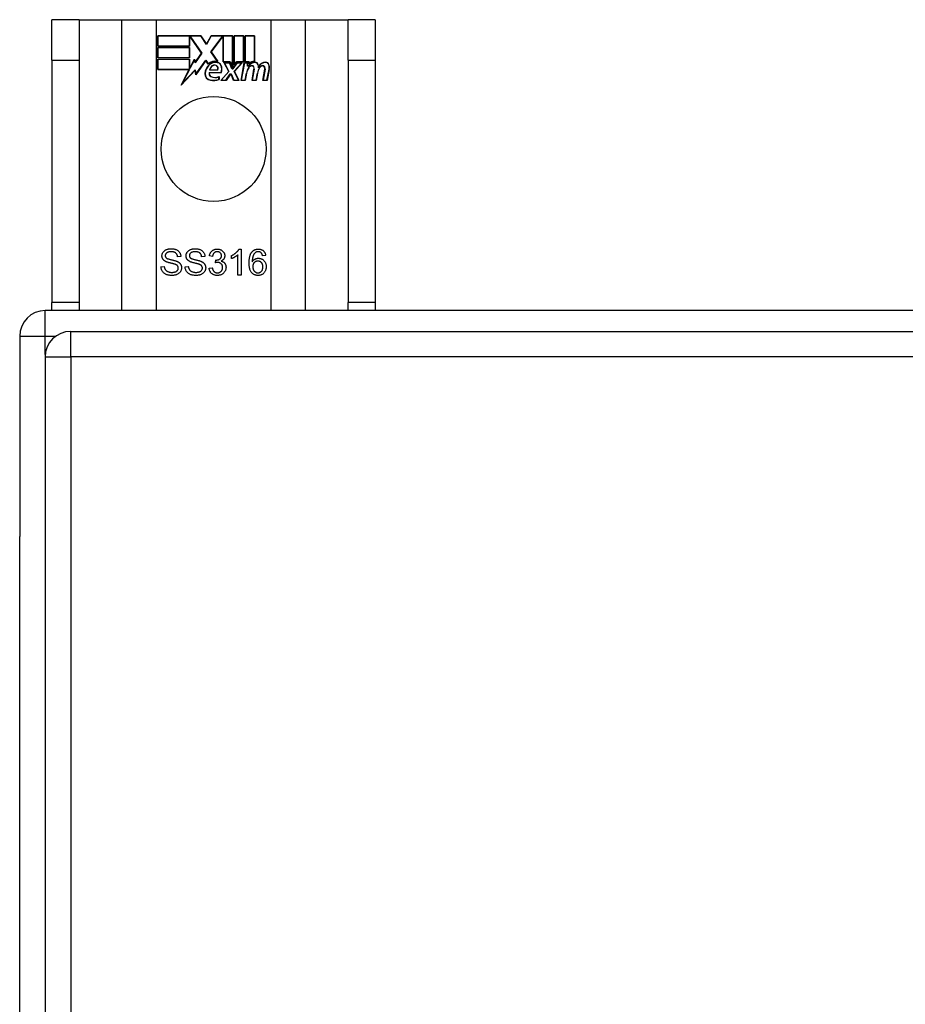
# Model space of a CAD drawing. Header units: inches. Extents: x 20 to 506, y 54 to 236.
# Tile 97 of 245: x 165.65 to 169.08, y 154.19 to 158. Entities that reach past the tile are written whole.
import ezdxf

# ---------------------------------------------------------------- set-up
doc = ezdxf.new("R2010")
doc.units = ezdxf.units.IN
doc.header["$MEASUREMENT"] = 0
doc.layers.add('Visible Edges(ANSI)', color=7, linetype='Continuous', lineweight=25)
doc.layers.add('Visible Tangent Edges(ANSI)', color=7, linetype='Continuous', lineweight=25)

msp = doc.modelspace()

# ---------------------------------------------------------------- linework, layer by layer
at = {"layer": 'Visible Edges(ANSI)'}
for p, q in [((165.8819, 157.9966), (165.7769, 157.9966)), ((165.7769, 157.8406), (165.7769, 157.9966)), ((165.8819, 157.9966), (165.8819, 157.8406)), ((165.8819, 157.9966), (166.0461, 157.9966)), ((166.0461, 157.9966), (166.1807, 157.9966)), ((166.1807, 157.9966), (166.6232, 157.9966)), ((166.6232, 157.9966), (166.7578, 157.9966)), ((166.7578, 157.9966), (166.9219, 157.9966)), ((166.9219, 157.8406), (166.9219, 157.9966)), ((167.0269, 157.9966), (166.9219, 157.9966)), ((167.0269, 157.9966), (167.0269, 157.8406)), ((166.1857, 157.8944), (166.1857, 157.9346)), ((166.1857, 157.9346), (166.353, 157.9346)), ((166.1865, 157.9338), (166.1865, 157.8952)), ((166.3526, 157.9338), (166.1865, 157.9338)), ((166.3084, 157.8952), (166.3084, 157.9297)), ((166.3084, 157.9297), (166.3128, 157.9297)), ((166.3124, 157.9289), (166.3091, 157.9289)), ((166.3091, 157.9289), (166.3091, 157.8944)), ((166.3552, 157.8667), (166.3124, 157.9289)), ((166.3128, 157.9297), (166.3561, 157.8667)), ((166.3751, 157.9005), (166.3526, 157.9338)), ((166.353, 157.9346), (166.375, 157.9019)), ((166.375, 157.9019), (166.3924, 157.9346)), ((166.3928, 157.9338), (166.3751, 157.9005)), ((166.3918, 157.8718), (166.4351, 157.9297)), ((166.3924, 157.9346), (166.476, 157.9346)), ((166.4355, 157.9289), (166.3927, 157.8717)), ((166.4752, 157.9338), (166.3928, 157.9338)), ((166.4351, 157.9297), (166.4392, 157.9297)), ((166.4385, 157.9289), (166.4355, 157.9289)), ((166.4385, 157.8335), (166.4385, 157.9289)), ((166.4392, 157.9297), (166.4392, 157.8342)), ((166.4752, 157.8151), (166.4752, 157.9338)), ((166.476, 157.9346), (166.476, 157.8114)), ((166.4812, 157.8206), (166.4812, 157.9346)), ((166.4812, 157.9346), (166.5184, 157.9346)), ((166.482, 157.9338), (166.482, 157.8229)), ((166.5176, 157.9338), (166.482, 157.9338)), ((166.5176, 157.8342), (166.5176, 157.9338)), ((166.5184, 157.9346), (166.5184, 157.8335)), ((166.5236, 157.8335), (166.5236, 157.9346)), ((166.5236, 157.9346), (166.5607, 157.9346)), ((166.5244, 157.9338), (166.5244, 157.8342)), ((166.56, 157.9338), (166.5244, 157.9338)), ((166.56, 157.8359), (166.56, 157.9338)), ((166.5607, 157.9346), (166.5607, 157.8352)), ((166.3091, 157.8944), (166.1857, 157.8944)), ((166.1857, 157.8491), (166.1857, 157.8892)), ((166.1857, 157.8892), (166.3091, 157.8892)), ((166.1865, 157.8952), (166.3084, 157.8952)), ((166.1865, 157.8884), (166.1865, 157.8498)), ((166.3084, 157.8884), (166.1865, 157.8884)), ((166.3084, 157.8498), (166.3084, 157.8884)), ((166.3091, 157.8892), (166.3091, 157.8491)), ((165.7769, 157.8406), (165.7769, 156.9026)), ((165.8819, 157.8406), (165.8819, 156.9026)), ((166.3091, 157.8491), (166.1857, 157.8491)), ((166.1857, 157.8033), (166.1857, 157.8434)), ((166.1857, 157.8434), (166.3091, 157.8434)), ((166.1865, 157.8498), (166.3084, 157.8498)), ((166.3084, 157.8427), (166.1865, 157.8427)), ((166.1865, 157.8427), (166.1865, 157.8041)), ((166.3084, 157.8082), (166.3084, 157.8427)), ((166.3091, 157.8434), (166.3091, 157.8089)), ((166.3099, 157.8089), (166.3282, 157.8442)), ((166.3279, 157.8419), (166.3103, 157.8082)), ((166.3303, 157.8297), (166.3279, 157.8419)), ((166.3282, 157.8442), (166.3307, 157.8316)), ((166.3561, 157.8667), (166.3303, 157.8297)), ((166.3307, 157.8316), (166.3552, 157.8667)), ((166.3725, 157.8387), (166.3332, 157.7837)), ((166.3337, 157.7857), (166.3725, 157.8401)), ((166.3725, 157.8401), (166.3813, 157.8255)), ((166.3812, 157.8243), (166.3725, 157.8387)), ((166.4169, 157.8355), (166.3918, 157.8718)), ((166.3927, 157.8717), (166.4186, 157.8344)), ((166.9219, 157.8406), (166.9219, 156.9026)), ((167.0269, 157.8406), (167.0269, 156.9026)), ((166.307, 157.8033), (166.1857, 157.8033)), ((166.1865, 157.8041), (166.3082, 157.8041)), ((166.2759, 157.7437), (166.307, 157.8033)), ((166.3307, 157.8014), (166.2759, 157.7437)), ((166.3082, 157.8041), (166.279, 157.7481)), ((166.279, 157.7481), (166.3312, 157.8031)), ((166.3103, 157.8082), (166.3084, 157.8082)), ((166.3091, 157.8089), (166.3099, 157.8089)), ((166.3332, 157.7837), (166.3307, 157.8014)), ((166.3312, 157.8031), (166.3337, 157.7857)), ((166.4179, 157.8018), (166.3867, 157.8018)), ((166.3875, 157.8026), (166.4175, 157.8026)), ((166.4666, 157.8335), (166.4385, 157.8335)), ((166.4392, 157.8342), (166.4671, 157.8342)), ((166.4606, 157.7966), (166.4434, 157.8299)), ((166.4434, 157.8299), (166.4636, 157.8299)), ((166.4446, 157.8292), (166.4615, 157.7964)), ((166.4631, 157.8292), (166.4446, 157.8292)), ((166.4729, 157.8062), (166.4631, 157.8292)), ((166.4636, 157.8299), (166.4734, 157.807)), ((166.476, 157.8114), (166.4666, 157.8335)), ((166.4671, 157.8342), (166.4752, 157.8151)), ((166.4764, 157.8062), (166.4729, 157.8062)), ((166.4734, 157.807), (166.476, 157.807)), ((166.476, 157.807), (166.4927, 157.8299)), ((166.4931, 157.8292), (166.4764, 157.8062)), ((166.4906, 157.8335), (166.4812, 157.8206)), ((166.4818, 157.7969), (166.5114, 157.8292)), ((166.482, 157.8229), (166.4902, 157.8342)), ((166.5131, 157.8299), (166.4827, 157.7968)), ((166.4902, 157.8342), (166.5176, 157.8342)), ((166.5184, 157.8335), (166.4906, 157.8335)), ((166.4927, 157.8299), (166.5131, 157.8299)), ((166.5114, 157.8292), (166.4931, 157.8292)), ((166.5082, 157.7617), (166.5203, 157.8299)), ((166.5209, 157.8292), (166.5091, 157.7624)), ((166.5203, 157.8299), (166.5345, 157.8299)), ((166.5337, 157.8292), (166.5209, 157.8292)), ((166.539, 157.8335), (166.5236, 157.8335)), ((166.5244, 157.8342), (166.5398, 157.8342)), ((166.5326, 157.8172), (166.5337, 157.8292)), ((166.5375, 157.8172), (166.5326, 157.8172)), ((166.5345, 157.8299), (166.5334, 157.8179)), ((166.5334, 157.8179), (166.5371, 157.8179)), ((166.5383, 157.8258), (166.539, 157.8335)), ((166.5398, 157.8342), (166.5392, 157.8278)), ((166.5506, 157.7617), (166.5582, 157.8048)), ((166.5589, 157.8047), (166.5515, 157.7624)), ((166.5926, 157.7617), (166.6002, 157.8048)), ((166.6009, 157.8047), (166.5935, 157.7624)), ((166.6085, 157.7624), (166.6167, 157.8047)), ((166.6174, 157.8045), (166.6091, 157.7617)), ((166.3851, 157.7921), (166.4309, 157.7921)), ((166.4314, 157.7913), (166.3856, 157.7913)), ((166.4224, 157.7656), (166.4224, 157.7752)), ((166.4231, 157.7763), (166.4231, 157.7651)), ((166.4299, 157.7617), (166.4606, 157.7966)), ((166.4501, 157.7617), (166.4299, 157.7617)), ((166.4615, 157.7964), (166.4315, 157.7624)), ((166.4315, 157.7624), (166.4497, 157.7624)), ((166.4497, 157.7624), (166.4666, 157.7868)), ((166.467, 157.7861), (166.4501, 157.7617)), ((166.4666, 157.7868), (166.4705, 157.7868)), ((166.47, 157.7861), (166.467, 157.7861)), ((166.4794, 157.7617), (166.47, 157.7861)), ((166.4705, 157.7868), (166.4799, 157.7624)), ((166.4996, 157.7617), (166.4794, 157.7617)), ((166.4799, 157.7624), (166.4984, 157.7624)), ((166.4984, 157.7624), (166.4818, 157.7969)), ((166.4827, 157.7968), (166.4996, 157.7617)), ((166.5247, 157.7617), (166.5082, 157.7617)), ((166.5091, 157.7624), (166.5241, 157.7624)), ((166.5241, 157.7624), (166.529, 157.7899)), ((166.5297, 157.7898), (166.5247, 157.7617)), ((166.5671, 157.7617), (166.5506, 157.7617)), ((166.5515, 157.7624), (166.5665, 157.7624)), ((166.5665, 157.7624), (166.5713, 157.7899)), ((166.5721, 157.7898), (166.5671, 157.7617)), ((166.6091, 157.7617), (166.5926, 157.7617)), ((166.5935, 157.7624), (166.6085, 157.7624)), ((166.2752, 157.0809), (166.2625, 157.0799)), ((166.3684, 157.0809), (166.3557, 157.0799)), ((166.398, 157.0813), (166.3857, 157.0835)), ((166.4715, 157.0724), (166.4715, 157.0843)), ((166.496, 157.009), (166.496, 157.0872)), ((166.5004, 157.1094), (166.5083, 157.1094)), ((166.5083, 157.1094), (166.5083, 157.009)), ((166.6036, 157.0845), (166.5914, 157.0835)), ((166.1985, 157.0412), (166.211, 157.0423)), ((166.2917, 157.0412), (166.3042, 157.0423)), ((166.4088, 157.0564), (166.4101, 157.0672)), ((166.3845, 157.0355), (166.3968, 157.0371)), ((166.5083, 157.009), (166.496, 157.009)), ((165.7769, 156.8716), (165.7769, 156.9026)), ((165.8819, 156.9026), (165.8819, 156.8716)), ((166.9219, 156.8716), (166.9219, 156.9026)), ((167.0269, 156.9026), (167.0269, 156.8716)), ((213.5529, 156.8716), (165.7509, 156.8716)), ((165.6519, 156.7726), (165.6519, 155.9975)), ((165.8494, 156.7912), (213.4544, 156.7912)), ((165.7504, 156.6922), (165.7504, 126.9722)), ((165.6519, 127.7456), (165.6519, 155.9975))]:
    msp.add_line(p, q, dxfattribs=at)
at = {"layer": 'Visible Edges(ANSI)', "flags": 128}
for points in [[(166.2022, 157.0832), (166.2023, 157.0851), (166.2025, 157.0869), (166.2028, 157.0888), (166.2033, 157.0905), (166.2039, 157.0923), (166.2046, 157.094), (166.2055, 157.0957), (166.2065, 157.0974), (166.2077, 157.099), (166.2089, 157.1004), (166.2103, 157.1018), (166.2118, 157.1031), (166.2134, 157.1043), (166.2152, 157.1054), (166.2171, 157.1064), (166.2191, 157.1073), (166.2212, 157.1082), (166.2233, 157.1088), (166.2256, 157.1094), (166.2278, 157.1099), (166.2302, 157.1103), (166.2325, 157.1106), (166.235, 157.1107), (166.2375, 157.1108)], [(166.2164, 157.0615), (166.2152, 157.0621), (166.2141, 157.0628), (166.213, 157.0634), (166.212, 157.0642), (166.2111, 157.0649), (166.2101, 157.0657), (166.2093, 157.0664), (166.2085, 157.0673), (166.2077, 157.0681), (166.207, 157.069), (166.2063, 157.0698), (166.2057, 157.0708), (166.2052, 157.0717), (166.2046, 157.0727), (166.2042, 157.0736), (166.2038, 157.0746), (166.2034, 157.0756), (166.2031, 157.0766), (166.2028, 157.0777), (166.2026, 157.0788), (166.2024, 157.0798), (166.2023, 157.0809), (166.2022, 157.0821), (166.2022, 157.0832)], [(166.238, 157.0991), (166.2361, 157.0991), (166.2342, 157.099), (166.2324, 157.0988), (166.2307, 157.0986), (166.2291, 157.0983), (166.2276, 157.098), (166.2262, 157.0976), (166.2249, 157.0971), (166.2236, 157.0966), (166.2225, 157.096), (166.2214, 157.0954), (166.2205, 157.0947), (166.2196, 157.0939), (166.2188, 157.0932), (166.218, 157.0924), (166.2174, 157.0916), (166.2168, 157.0907), (166.2163, 157.0898), (166.2159, 157.0889), (166.2156, 157.088), (166.2153, 157.0871), (166.2151, 157.0861), (166.215, 157.0851), (166.2149, 157.0841)], [(166.2149, 157.0841), (166.2149, 157.0837), (166.215, 157.0832), (166.215, 157.0828), (166.215, 157.0823), (166.2151, 157.0819), (166.2152, 157.0815), (166.2153, 157.0811), (166.2154, 157.0807), (166.2155, 157.0803), (166.2156, 157.0799), (166.2158, 157.0795), (166.2159, 157.0792), (166.2161, 157.0788), (166.2163, 157.0784), (166.2165, 157.0781), (166.2167, 157.0777), (166.2169, 157.0774), (166.2171, 157.0771), (166.2174, 157.0767), (166.2176, 157.0764), (166.2179, 157.0761), (166.2182, 157.0758), (166.2185, 157.0755), (166.2188, 157.0752)], [(166.2375, 157.1108), (166.2402, 157.1107), (166.2429, 157.1106), (166.2455, 157.1103), (166.248, 157.1099), (166.2504, 157.1094), (166.2527, 157.1088), (166.255, 157.108), (166.2571, 157.1072), (166.2592, 157.1062), (166.2611, 157.1052), (166.263, 157.104), (166.2647, 157.1028), (166.2662, 157.1014), (166.2677, 157.0999), (166.269, 157.0983), (166.2702, 157.0966), (166.2713, 157.0949), (166.2723, 157.093), (166.2731, 157.0912), (166.2738, 157.0892), (166.2743, 157.0872), (166.2747, 157.0852), (166.275, 157.0831), (166.2752, 157.0809)], [(166.2625, 157.0799), (166.2623, 157.0815), (166.262, 157.083), (166.2617, 157.0844), (166.2613, 157.0857), (166.2608, 157.087), (166.2603, 157.0883), (166.2597, 157.0894), (166.259, 157.0905), (166.2582, 157.0916), (166.2574, 157.0925), (166.2565, 157.0934), (166.2556, 157.0943), (166.2545, 157.095), (166.2534, 157.0958), (166.2522, 157.0964), (166.251, 157.097), (166.2496, 157.0975), (166.2482, 157.0979), (166.2467, 157.0983), (166.2451, 157.0986), (166.2435, 157.0988), (166.2417, 157.099), (166.2399, 157.0991), (166.238, 157.0991)], [(166.2954, 157.0832), (166.2955, 157.0851), (166.2957, 157.0869), (166.296, 157.0888), (166.2965, 157.0905), (166.2971, 157.0923), (166.2978, 157.094), (166.2987, 157.0957), (166.2997, 157.0974), (166.3009, 157.099), (166.3021, 157.1004), (166.3035, 157.1018), (166.305, 157.1031), (166.3067, 157.1043), (166.3084, 157.1054), (166.3103, 157.1064), (166.3123, 157.1073), (166.3144, 157.1082), (166.3166, 157.1088), (166.3188, 157.1094), (166.321, 157.1099), (166.3234, 157.1103), (166.3258, 157.1106), (166.3282, 157.1107), (166.3307, 157.1108)], [(166.3096, 157.0615), (166.3084, 157.0621), (166.3073, 157.0628), (166.3062, 157.0634), (166.3052, 157.0642), (166.3043, 157.0649), (166.3034, 157.0657), (166.3025, 157.0664), (166.3017, 157.0673), (166.3009, 157.0681), (166.3002, 157.069), (166.2995, 157.0698), (166.2989, 157.0708), (166.2984, 157.0717), (166.2979, 157.0727), (166.2974, 157.0736), (166.297, 157.0746), (166.2966, 157.0756), (166.2963, 157.0766), (166.296, 157.0777), (166.2958, 157.0788), (166.2956, 157.0798), (166.2955, 157.0809), (166.2954, 157.0821), (166.2954, 157.0832)], [(166.3312, 157.0991), (166.3293, 157.0991), (166.3274, 157.099), (166.3256, 157.0988), (166.3239, 157.0986), (166.3223, 157.0983), (166.3208, 157.098), (166.3194, 157.0976), (166.3181, 157.0971), (166.3169, 157.0966), (166.3157, 157.096), (166.3146, 157.0954), (166.3137, 157.0947), (166.3128, 157.0939), (166.312, 157.0932), (166.3113, 157.0924), (166.3106, 157.0916), (166.31, 157.0907), (166.3095, 157.0898), (166.3091, 157.0889), (166.3088, 157.088), (166.3085, 157.0871), (166.3083, 157.0861), (166.3082, 157.0851), (166.3082, 157.0841)], [(166.3082, 157.0841), (166.3082, 157.0837), (166.3082, 157.0832), (166.3082, 157.0828), (166.3083, 157.0823), (166.3083, 157.0819), (166.3084, 157.0815), (166.3085, 157.0811), (166.3086, 157.0807), (166.3087, 157.0803), (166.3088, 157.0799), (166.309, 157.0795), (166.3091, 157.0792), (166.3093, 157.0788), (166.3095, 157.0784), (166.3097, 157.0781), (166.3099, 157.0777), (166.3101, 157.0774), (166.3103, 157.0771), (166.3106, 157.0767), (166.3109, 157.0764), (166.3111, 157.0761), (166.3114, 157.0758), (166.3117, 157.0755), (166.312, 157.0752)], [(166.3307, 157.1108), (166.3335, 157.1107), (166.3361, 157.1106), (166.3387, 157.1103), (166.3412, 157.1099), (166.3436, 157.1094), (166.3459, 157.1088), (166.3482, 157.108), (166.3503, 157.1072), (166.3524, 157.1062), (166.3543, 157.1052), (166.3562, 157.104), (166.3579, 157.1028), (166.3594, 157.1014), (166.3609, 157.0999), (166.3622, 157.0983), (166.3635, 157.0966), (166.3645, 157.0949), (166.3655, 157.093), (166.3663, 157.0912), (166.367, 157.0892), (166.3675, 157.0872), (166.3679, 157.0852), (166.3682, 157.0831), (166.3684, 157.0809)], [(166.3557, 157.0799), (166.3555, 157.0815), (166.3552, 157.083), (166.3549, 157.0844), (166.3545, 157.0857), (166.354, 157.087), (166.3535, 157.0883), (166.3529, 157.0894), (166.3522, 157.0905), (166.3514, 157.0916), (166.3506, 157.0925), (166.3497, 157.0934), (166.3488, 157.0943), (166.3477, 157.095), (166.3466, 157.0958), (166.3455, 157.0964), (166.3442, 157.097), (166.3428, 157.0975), (166.3414, 157.0979), (166.3399, 157.0983), (166.3383, 157.0986), (166.3367, 157.0988), (166.335, 157.099), (166.3331, 157.0991), (166.3312, 157.0991)], [(166.3857, 157.0835), (166.3862, 157.0855), (166.3867, 157.0875), (166.3872, 157.0893), (166.3879, 157.0911), (166.3886, 157.0928), (166.3895, 157.0944), (166.3903, 157.096), (166.3913, 157.0975), (166.3924, 157.0989), (166.3935, 157.1002), (166.3947, 157.1015), (166.396, 157.1026), (166.3974, 157.1037), (166.3988, 157.1047), (166.4002, 157.1056), (166.4017, 157.1064), (166.4033, 157.1071), (166.4049, 157.1077), (166.4066, 157.1082), (166.4084, 157.1087), (166.4102, 157.109), (166.412, 157.1092), (166.4139, 157.1094), (166.4159, 157.1094)], [(166.4161, 157.0993), (166.4149, 157.0993), (166.4138, 157.0992), (166.4126, 157.0991), (166.4116, 157.0988), (166.4105, 157.0986), (166.4095, 157.0982), (166.4085, 157.0978), (166.4076, 157.0973), (166.4067, 157.0968), (166.4058, 157.0962), (166.405, 157.0956), (166.4042, 157.0948), (166.4034, 157.0941), (166.4027, 157.0932), (166.402, 157.0923), (166.4014, 157.0913), (166.4008, 157.0903), (166.4002, 157.0892), (166.3997, 157.088), (166.3993, 157.0868), (166.3989, 157.0855), (166.3986, 157.0842), (166.3983, 157.0828), (166.398, 157.0813)], [(166.412, 157.067), (166.4133, 157.0671), (166.4146, 157.0671), (166.4159, 157.0673), (166.4171, 157.0675), (166.4183, 157.0677), (166.4195, 157.0681), (166.4207, 157.0684), (166.4218, 157.0689), (166.4229, 157.0693), (166.424, 157.0699), (166.4251, 157.0705), (166.4262, 157.0711), (166.4272, 157.0719), (166.4281, 157.0726), (166.4289, 157.0735), (166.4297, 157.0744), (166.4303, 157.0753), (166.4309, 157.0763), (166.4314, 157.0774), (166.4318, 157.0786), (166.4321, 157.0798), (166.4323, 157.081), (166.4324, 157.0823), (166.4325, 157.0837)], [(166.4159, 157.1094), (166.4179, 157.1093), (166.4199, 157.1092), (166.4218, 157.1089), (166.4237, 157.1085), (166.4256, 157.108), (166.4274, 157.1074), (166.4292, 157.1067), (166.4309, 157.1059), (166.4326, 157.105), (166.4342, 157.104), (166.4356, 157.1029), (166.437, 157.1018), (166.4383, 157.1005), (166.4394, 157.0992), (166.4405, 157.0978), (166.4415, 157.0963), (166.4423, 157.0948), (166.4431, 157.0933), (166.4437, 157.0917), (166.4442, 157.0901), (166.4446, 157.0885), (166.4449, 157.0868), (166.4451, 157.0852), (166.4451, 157.0835)], [(166.4325, 157.0837), (166.4324, 157.0848), (166.4323, 157.0859), (166.4322, 157.087), (166.432, 157.088), (166.4317, 157.089), (166.4313, 157.0899), (166.4309, 157.0908), (166.4304, 157.0917), (166.4299, 157.0926), (166.4293, 157.0934), (166.4286, 157.0942), (166.4279, 157.0949), (166.4271, 157.0956), (166.4263, 157.0963), (166.4254, 157.0969), (166.4245, 157.0974), (166.4236, 157.0978), (166.4227, 157.0982), (166.4217, 157.0986), (166.4206, 157.0989), (166.4195, 157.0991), (166.4184, 157.0992), (166.4173, 157.0993), (166.4161, 157.0993)], [(166.4451, 157.0835), (166.4451, 157.0824), (166.445, 157.0814), (166.4449, 157.0803), (166.4447, 157.0793), (166.4445, 157.0783), (166.4443, 157.0773), (166.4439, 157.0763), (166.4436, 157.0754), (166.4432, 157.0744), (166.4427, 157.0735), (166.4422, 157.0726), (166.4417, 157.0717), (166.4411, 157.0708), (166.4404, 157.07), (166.4397, 157.0691), (166.439, 157.0684), (166.4382, 157.0676), (166.4373, 157.0669), (166.4365, 157.0662), (166.4355, 157.0655), (166.4345, 157.0649), (166.4335, 157.0643), (166.4324, 157.0638), (166.4313, 157.0632)], [(166.4715, 157.0843), (166.4732, 157.0851), (166.4749, 157.086), (166.4765, 157.0869), (166.4781, 157.0878), (166.4796, 157.0887), (166.4811, 157.0897), (166.4826, 157.0906), (166.4841, 157.0917), (166.4855, 157.0927), (166.4868, 157.0938), (166.4882, 157.0949), (166.4895, 157.096), (166.4907, 157.0972), (166.4919, 157.0983), (166.493, 157.0995), (166.4941, 157.1006), (166.4951, 157.1017), (166.4961, 157.1028), (166.4969, 157.1039), (166.4977, 157.105), (166.4985, 157.1061), (166.4992, 157.1072), (166.4998, 157.1083), (166.5004, 157.1094)], [(166.496, 157.0872), (166.4953, 157.0865), (166.4945, 157.0858), (166.4937, 157.0851), (166.4928, 157.0844), (166.4919, 157.0837), (166.4909, 157.083), (166.4899, 157.0823), (166.4889, 157.0816), (166.4878, 157.0809), (166.4867, 157.0802), (166.4856, 157.0795), (166.4844, 157.0788), (166.4832, 157.0781), (166.4821, 157.0775), (166.4809, 157.0768), (166.4798, 157.0762), (166.4787, 157.0756), (166.4776, 157.0751), (166.4765, 157.0746), (166.4755, 157.0741), (166.4744, 157.0736), (166.4734, 157.0732), (166.4725, 157.0728), (166.4715, 157.0724)], [(166.5393, 157.0558), (166.5393, 157.0582), (166.5393, 157.0605), (166.5394, 157.0628), (166.5396, 157.065), (166.5397, 157.0672), (166.5399, 157.0693), (166.5402, 157.0714), (166.5404, 157.0734), (166.5408, 157.0753), (166.5411, 157.0772), (166.5415, 157.0791), (166.5419, 157.0808), (166.5424, 157.0826), (166.5429, 157.0842), (166.5434, 157.0859), (166.544, 157.0874), (166.5446, 157.0889), (166.5453, 157.0904), (166.546, 157.0918), (166.5467, 157.0931), (166.5475, 157.0944), (166.5483, 157.0957), (166.5491, 157.0968), (166.55, 157.098)], [(166.55, 157.098), (166.5508, 157.0989), (166.5516, 157.0998), (166.5524, 157.1007), (166.5533, 157.1015), (166.5542, 157.1022), (166.5551, 157.103), (166.556, 157.1037), (166.5569, 157.1043), (166.5579, 157.1049), (166.5589, 157.1055), (166.5599, 157.106), (166.5609, 157.1065), (166.562, 157.107), (166.5631, 157.1074), (166.5642, 157.1078), (166.5653, 157.1081), (166.5665, 157.1084), (166.5676, 157.1087), (166.5688, 157.1089), (166.57, 157.1091), (166.5713, 157.1092), (166.5726, 157.1093), (166.5738, 157.1094), (166.5752, 157.1094)], [(166.5641, 157.0961), (166.5632, 157.0953), (166.5622, 157.0946), (166.5614, 157.0937), (166.5605, 157.0928), (166.5597, 157.0919), (166.5589, 157.0909), (166.5582, 157.0898), (166.5575, 157.0887), (166.5568, 157.0875), (166.5561, 157.0863), (166.5555, 157.085), (166.555, 157.0837), (166.5544, 157.0823), (166.5539, 157.0808), (166.5535, 157.0792), (166.5531, 157.0775), (166.5527, 157.0757), (166.5524, 157.0738), (166.5521, 157.0719), (166.5519, 157.0698), (166.5517, 157.0676), (166.5516, 157.0654), (166.5515, 157.063), (166.5514, 157.0605)], [(166.5744, 157.0993), (166.5739, 157.0993), (166.5734, 157.0993), (166.5729, 157.0993), (166.5725, 157.0993), (166.572, 157.0992), (166.5715, 157.0991), (166.5711, 157.0991), (166.5706, 157.099), (166.5702, 157.0989), (166.5697, 157.0988), (166.5693, 157.0987), (166.5689, 157.0985), (166.5685, 157.0984), (166.568, 157.0982), (166.5676, 157.0981), (166.5672, 157.0979), (166.5668, 157.0977), (166.5664, 157.0975), (166.566, 157.0973), (166.5656, 157.0971), (166.5652, 157.0968), (166.5648, 157.0966), (166.5645, 157.0963), (166.5641, 157.0961)], [(166.5867, 157.0941), (166.5863, 157.0945), (166.5859, 157.0949), (166.5854, 157.0953), (166.585, 157.0957), (166.5845, 157.096), (166.5841, 157.0964), (166.5836, 157.0967), (166.5831, 157.097), (166.5826, 157.0973), (166.5821, 157.0976), (166.5816, 157.0978), (166.5811, 157.098), (166.5806, 157.0982), (166.5801, 157.0984), (166.5796, 157.0986), (166.579, 157.0988), (166.5785, 157.0989), (166.5779, 157.099), (166.5773, 157.0991), (166.5768, 157.0992), (166.5762, 157.0993), (166.5756, 157.0993), (166.575, 157.0993), (166.5744, 157.0993)], [(166.5752, 157.1094), (166.5771, 157.1094), (166.579, 157.1092), (166.5808, 157.109), (166.5826, 157.1087), (166.5843, 157.1083), (166.5859, 157.1077), (166.5875, 157.1071), (166.589, 157.1065), (166.5905, 157.1057), (166.5919, 157.1048), (166.5932, 157.1038), (166.5945, 157.1028), (166.5957, 157.1016), (166.5969, 157.1004), (166.5979, 157.0991), (166.5989, 157.0978), (166.5998, 157.0964), (166.6006, 157.0949), (166.6013, 157.0933), (166.6019, 157.0917), (166.6024, 157.09), (166.6029, 157.0882), (166.6033, 157.0864), (166.6036, 157.0845)], [(166.5914, 157.0835), (166.5912, 157.0841), (166.5911, 157.0847), (166.5909, 157.0852), (166.5908, 157.0858), (166.5906, 157.0863), (166.5905, 157.0869), (166.5903, 157.0874), (166.5901, 157.0879), (166.5899, 157.0884), (166.5898, 157.0888), (166.5896, 157.0893), (166.5894, 157.0898), (166.5892, 157.0902), (166.589, 157.0906), (166.5888, 157.091), (166.5886, 157.0914), (166.5884, 157.0918), (166.5881, 157.0922), (166.5879, 157.0925), (166.5877, 157.0929), (166.5875, 157.0932), (166.5872, 157.0935), (166.587, 157.0938), (166.5867, 157.0941)], [(166.2412, 157.0073), (166.2378, 157.0074), (166.2346, 157.0076), (166.2316, 157.0079), (166.2286, 157.0083), (166.2259, 157.0089), (166.2232, 157.0096), (166.2207, 157.0104), (166.2184, 157.0113), (166.2161, 157.0124), (166.214, 157.0135), (166.2121, 157.0148), (166.2102, 157.0163), (166.2085, 157.0178), (166.2069, 157.0195), (166.2054, 157.0213), (166.204, 157.0232), (166.2028, 157.0252), (166.2017, 157.0273), (166.2008, 157.0294), (166.2, 157.0317), (166.1994, 157.0339), (166.1989, 157.0363), (166.1986, 157.0387), (166.1985, 157.0412)], [(166.211, 157.0423), (166.2112, 157.0404), (166.2116, 157.0387), (166.212, 157.037), (166.2125, 157.0354), (166.213, 157.0339), (166.2137, 157.0325), (166.2144, 157.0312), (166.2151, 157.0299), (166.216, 157.0287), (166.217, 157.0276), (166.2181, 157.0266), (166.2193, 157.0256), (166.2206, 157.0246), (166.222, 157.0237), (166.2235, 157.0229), (166.2252, 157.0221), (166.2269, 157.0214), (166.2287, 157.0208), (166.2305, 157.0203), (166.2324, 157.0199), (166.2344, 157.0196), (166.2364, 157.0193), (166.2384, 157.0192), (166.2405, 157.0192)], [(166.2537, 157.0503), (166.2529, 157.0505), (166.252, 157.0508), (166.251, 157.0512), (166.2499, 157.0515), (166.2486, 157.0519), (166.2472, 157.0523), (166.2456, 157.0527), (166.2439, 157.0532), (166.2421, 157.0536), (166.2401, 157.0541), (166.238, 157.0546), (166.2358, 157.0552), (166.2335, 157.0557), (166.2314, 157.0563), (166.2294, 157.0568), (166.2275, 157.0573), (166.2257, 157.0579), (166.224, 157.0584), (166.2225, 157.0589), (166.221, 157.0594), (166.2197, 157.06), (166.2185, 157.0605), (166.2174, 157.061), (166.2164, 157.0615)], [(166.2188, 157.0752), (166.2196, 157.0746), (166.2205, 157.074), (166.2215, 157.0735), (166.2228, 157.0729), (166.2242, 157.0723), (166.2258, 157.0717), (166.2275, 157.0711), (166.2295, 157.0705), (166.2316, 157.0699), (166.2339, 157.0693), (166.2363, 157.0687), (166.2389, 157.0681), (166.2415, 157.0675), (166.244, 157.0669), (166.2464, 157.0663), (166.2486, 157.0658), (166.2506, 157.0652), (166.2526, 157.0647), (166.2543, 157.0641), (166.256, 157.0636), (166.2575, 157.0631), (166.2588, 157.0626), (166.2601, 157.0622), (166.2611, 157.0617)], [(166.2654, 157.0362), (166.2654, 157.0369), (166.2653, 157.0377), (166.2652, 157.0384), (166.2651, 157.0392), (166.2649, 157.0399), (166.2647, 157.0406), (166.2645, 157.0413), (166.2642, 157.0419), (166.2639, 157.0426), (166.2635, 157.0432), (166.2631, 157.0438), (166.2627, 157.0444), (166.2622, 157.045), (166.2617, 157.0455), (166.2611, 157.0461), (166.2605, 157.0466), (166.2598, 157.0471), (166.2591, 157.0476), (166.2583, 157.0481), (166.2575, 157.0486), (166.2566, 157.049), (166.2557, 157.0494), (166.2547, 157.0499), (166.2537, 157.0503)], [(166.2611, 157.0617), (166.2625, 157.061), (166.2639, 157.0603), (166.2652, 157.0595), (166.2664, 157.0588), (166.2676, 157.058), (166.2687, 157.0571), (166.2697, 157.0563), (166.2707, 157.0554), (166.2716, 157.0544), (166.2725, 157.0535), (166.2732, 157.0525), (166.274, 157.0515), (166.2746, 157.0504), (166.2752, 157.0494), (166.2758, 157.0483), (166.2763, 157.0472), (166.2767, 157.046), (166.2771, 157.0448), (166.2774, 157.0437), (166.2777, 157.0424), (166.2779, 157.0412), (166.278, 157.0399), (166.2781, 157.0386), (166.2781, 157.0373)], [(166.3344, 157.0073), (166.331, 157.0074), (166.3278, 157.0076), (166.3248, 157.0079), (166.3219, 157.0083), (166.3191, 157.0089), (166.3164, 157.0096), (166.3139, 157.0104), (166.3116, 157.0113), (166.3094, 157.0124), (166.3073, 157.0135), (166.3053, 157.0148), (166.3034, 157.0163), (166.3017, 157.0178), (166.3001, 157.0195), (166.2986, 157.0213), (166.2972, 157.0232), (166.296, 157.0252), (166.2949, 157.0273), (166.294, 157.0294), (166.2932, 157.0317), (166.2926, 157.0339), (166.2922, 157.0363), (166.2918, 157.0387), (166.2917, 157.0412)], [(166.3042, 157.0423), (166.3045, 157.0404), (166.3048, 157.0387), (166.3052, 157.037), (166.3057, 157.0354), (166.3062, 157.0339), (166.3069, 157.0325), (166.3076, 157.0312), (166.3083, 157.0299), (166.3092, 157.0287), (166.3102, 157.0276), (166.3113, 157.0266), (166.3125, 157.0256), (166.3138, 157.0246), (166.3152, 157.0237), (166.3168, 157.0229), (166.3184, 157.0221), (166.3201, 157.0214), (166.3219, 157.0208), (166.3238, 157.0203), (166.3257, 157.0199), (166.3276, 157.0196), (166.3296, 157.0193), (166.3317, 157.0192), (166.3338, 157.0192)], [(166.3469, 157.0503), (166.3461, 157.0505), (166.3453, 157.0508), (166.3442, 157.0512), (166.3431, 157.0515), (166.3418, 157.0519), (166.3404, 157.0523), (166.3388, 157.0527), (166.3371, 157.0532), (166.3353, 157.0536), (166.3333, 157.0541), (166.3312, 157.0546), (166.329, 157.0552), (166.3268, 157.0557), (166.3246, 157.0563), (166.3226, 157.0568), (166.3207, 157.0573), (166.3189, 157.0579), (166.3172, 157.0584), (166.3157, 157.0589), (166.3142, 157.0594), (166.3129, 157.06), (166.3117, 157.0605), (166.3106, 157.061), (166.3096, 157.0615)], [(166.312, 157.0752), (166.3128, 157.0746), (166.3137, 157.074), (166.3148, 157.0735), (166.316, 157.0729), (166.3174, 157.0723), (166.319, 157.0717), (166.3208, 157.0711), (166.3227, 157.0705), (166.3248, 157.0699), (166.3271, 157.0693), (166.3295, 157.0687), (166.3321, 157.0681), (166.3348, 157.0675), (166.3372, 157.0669), (166.3396, 157.0663), (166.3418, 157.0658), (166.3439, 157.0652), (166.3458, 157.0647), (166.3476, 157.0641), (166.3492, 157.0636), (166.3507, 157.0631), (166.3521, 157.0626), (166.3533, 157.0622), (166.3543, 157.0617)], [(166.3586, 157.0362), (166.3586, 157.0369), (166.3585, 157.0377), (166.3584, 157.0384), (166.3583, 157.0392), (166.3581, 157.0399), (166.3579, 157.0406), (166.3577, 157.0413), (166.3574, 157.0419), (166.3571, 157.0426), (166.3567, 157.0432), (166.3563, 157.0438), (166.3559, 157.0444), (166.3554, 157.045), (166.3549, 157.0455), (166.3543, 157.0461), (166.3537, 157.0466), (166.353, 157.0471), (166.3523, 157.0476), (166.3515, 157.0481), (166.3507, 157.0486), (166.3498, 157.049), (166.3489, 157.0494), (166.3479, 157.0499), (166.3469, 157.0503)], [(166.3543, 157.0617), (166.3558, 157.061), (166.3571, 157.0603), (166.3584, 157.0595), (166.3596, 157.0588), (166.3608, 157.058), (166.3619, 157.0571), (166.3629, 157.0563), (166.3639, 157.0554), (166.3648, 157.0544), (166.3657, 157.0535), (166.3665, 157.0525), (166.3672, 157.0515), (166.3678, 157.0504), (166.3685, 157.0494), (166.369, 157.0483), (166.3695, 157.0472), (166.3699, 157.046), (166.3703, 157.0448), (166.3706, 157.0437), (166.3709, 157.0424), (166.3711, 157.0412), (166.3712, 157.0399), (166.3713, 157.0386), (166.3713, 157.0373)], [(166.4174, 157.0578), (166.4171, 157.0578), (166.4168, 157.0578), (166.4165, 157.0578), (166.4162, 157.0578), (166.4159, 157.0577), (166.4156, 157.0577), (166.4152, 157.0577), (166.4149, 157.0577), (166.4146, 157.0576), (166.4142, 157.0576), (166.4139, 157.0575), (166.4135, 157.0575), (166.4131, 157.0574), (166.4128, 157.0573), (166.4124, 157.0573), (166.412, 157.0572), (166.4116, 157.0571), (166.4112, 157.057), (166.4108, 157.0569), (166.4104, 157.0569), (166.41, 157.0568), (166.4096, 157.0567), (166.4092, 157.0565), (166.4088, 157.0564)], [(166.4101, 157.0672), (166.4102, 157.0672), (166.4103, 157.0672), (166.4104, 157.0671), (166.4105, 157.0671), (166.4106, 157.0671), (166.4107, 157.0671), (166.4108, 157.0671), (166.4109, 157.0671), (166.4109, 157.0671), (166.411, 157.0671), (166.4111, 157.0671), (166.4112, 157.0671), (166.4113, 157.0671), (166.4114, 157.0671), (166.4114, 157.067), (166.4115, 157.067), (166.4116, 157.067), (166.4117, 157.067), (166.4117, 157.067), (166.4118, 157.067), (166.4119, 157.067), (166.4119, 157.067), (166.412, 157.067), (166.412, 157.067)], [(166.45, 157.0386), (166.4499, 157.0365), (166.4497, 157.0344), (166.4494, 157.0323), (166.4489, 157.0303), (166.4483, 157.0284), (166.4476, 157.0265), (166.4467, 157.0247), (166.4457, 157.023), (166.4446, 157.0213), (166.4434, 157.0196), (166.442, 157.018), (166.4404, 157.0165), (166.4388, 157.015), (166.4371, 157.0137), (166.4353, 157.0125), (166.4335, 157.0114), (166.4316, 157.0104), (166.4296, 157.0096), (166.4276, 157.0089), (166.4255, 157.0084), (166.4233, 157.0079), (166.421, 157.0076), (166.4187, 157.0074), (166.4163, 157.0073)], [(166.4164, 157.0175), (166.4178, 157.0175), (166.4192, 157.0177), (166.4206, 157.0179), (166.4219, 157.0182), (166.4232, 157.0185), (166.4244, 157.019), (166.4256, 157.0195), (166.4268, 157.0202), (166.4279, 157.0209), (166.429, 157.0217), (166.43, 157.0225), (166.431, 157.0235), (166.432, 157.0245), (166.4328, 157.0256), (166.4336, 157.0267), (166.4343, 157.0278), (166.4349, 157.029), (166.4355, 157.0302), (166.4359, 157.0315), (166.4363, 157.0328), (166.4366, 157.0341), (166.4368, 157.0355), (166.4369, 157.0369), (166.437, 157.0384)], [(166.437, 157.0384), (166.4369, 157.0398), (166.4368, 157.0411), (166.4366, 157.0424), (166.4364, 157.0437), (166.436, 157.0449), (166.4356, 157.0461), (166.4351, 157.0472), (166.4345, 157.0483), (166.4339, 157.0494), (166.4331, 157.0504), (166.4323, 157.0514), (166.4314, 157.0523), (166.4305, 157.0532), (166.4295, 157.054), (166.4285, 157.0547), (166.4274, 157.0554), (166.4263, 157.0559), (166.4252, 157.0564), (166.424, 157.0569), (166.4227, 157.0572), (166.4215, 157.0575), (166.4201, 157.0577), (166.4188, 157.0578), (166.4174, 157.0578)], [(166.4313, 157.0632), (166.4328, 157.0628), (166.4342, 157.0624), (166.4355, 157.0619), (166.4368, 157.0614), (166.4381, 157.0607), (166.4392, 157.0601), (166.4404, 157.0593), (166.4414, 157.0585), (166.4424, 157.0577), (166.4434, 157.0567), (166.4443, 157.0558), (166.4451, 157.0547), (166.4459, 157.0536), (166.4466, 157.0525), (166.4473, 157.0513), (166.4478, 157.0501), (166.4483, 157.0488), (166.4488, 157.0475), (166.4492, 157.0461), (166.4495, 157.0447), (166.4497, 157.0432), (166.4499, 157.0417), (166.45, 157.0402), (166.45, 157.0386)], [(166.574, 157.0073), (166.5715, 157.0074), (166.569, 157.0077), (166.5667, 157.0081), (166.5644, 157.0086), (166.5622, 157.0093), (166.56, 157.0102), (166.558, 157.0112), (166.556, 157.0124), (166.5541, 157.0137), (166.5523, 157.0152), (166.5506, 157.0168), (166.5489, 157.0186), (166.5474, 157.0206), (166.546, 157.0228), (166.5447, 157.0252), (166.5436, 157.0278), (166.5425, 157.0306), (166.5417, 157.0336), (166.5409, 157.0368), (166.5403, 157.0402), (166.5399, 157.0438), (166.5395, 157.0476), (166.5393, 157.0516), (166.5393, 157.0558)], [(166.5514, 157.0605), (166.5522, 157.0617), (166.553, 157.0627), (166.5538, 157.0637), (166.5546, 157.0647), (166.5555, 157.0656), (166.5564, 157.0665), (166.5573, 157.0673), (166.5582, 157.068), (166.5592, 157.0688), (166.5602, 157.0694), (166.5612, 157.07), (166.5623, 157.0706), (166.5634, 157.0711), (166.5645, 157.0716), (166.5656, 157.072), (166.5667, 157.0724), (166.5678, 157.0728), (166.5689, 157.0731), (166.57, 157.0733), (166.5711, 157.0735), (166.5723, 157.0737), (166.5734, 157.0738), (166.5746, 157.0739), (166.5758, 157.0739)], [(166.5732, 157.0631), (166.5719, 157.063), (166.5705, 157.0629), (166.5692, 157.0627), (166.568, 157.0624), (166.5668, 157.062), (166.5656, 157.0616), (166.5644, 157.061), (166.5633, 157.0604), (166.5622, 157.0597), (166.5611, 157.0589), (166.5601, 157.058), (166.5591, 157.0571), (166.5582, 157.0561), (166.5574, 157.055), (166.5566, 157.0539), (166.5559, 157.0527), (166.5553, 157.0515), (166.5548, 157.0502), (166.5544, 157.0488), (166.554, 157.0475), (166.5537, 157.046), (166.5535, 157.0445), (166.5534, 157.043), (166.5534, 157.0414)], [(166.5534, 157.0414), (166.5534, 157.0398), (166.5535, 157.0383), (166.5537, 157.0367), (166.554, 157.0352), (166.5544, 157.0337), (166.5549, 157.0322), (166.5554, 157.0308), (166.5561, 157.0293), (166.5568, 157.0279), (166.5575, 157.0266), (166.5584, 157.0253), (166.5593, 157.0242), (166.5603, 157.0231), (166.5613, 157.0222), (166.5624, 157.0213), (166.5636, 157.0205), (166.5648, 157.0197), (166.566, 157.0191), (166.5672, 157.0186), (166.5685, 157.0182), (166.5698, 157.0178), (166.5711, 157.0176), (166.5724, 157.0175), (166.5737, 157.0174)], [(166.5927, 157.0407), (166.5926, 157.0424), (166.5925, 157.0441), (166.5923, 157.0456), (166.5921, 157.0472), (166.5917, 157.0486), (166.5913, 157.05), (166.5908, 157.0513), (166.5902, 157.0526), (166.5896, 157.0538), (166.5889, 157.055), (166.5881, 157.0561), (166.5872, 157.0571), (166.5863, 157.058), (166.5853, 157.0589), (166.5843, 157.0597), (166.5832, 157.0604), (166.5821, 157.061), (166.581, 157.0616), (166.5798, 157.062), (166.5786, 157.0624), (166.5773, 157.0627), (166.576, 157.0629), (166.5746, 157.063), (166.5732, 157.0631)], [(166.5737, 157.0174), (166.575, 157.0175), (166.5763, 157.0176), (166.5775, 157.0178), (166.5787, 157.0181), (166.5798, 157.0185), (166.581, 157.019), (166.5821, 157.0195), (166.5832, 157.0202), (166.5842, 157.0209), (166.5852, 157.0218), (166.5862, 157.0227), (166.5871, 157.0237), (166.588, 157.0248), (166.5888, 157.0259), (166.5896, 157.0271), (166.5902, 157.0284), (166.5908, 157.0297), (166.5913, 157.0311), (166.5917, 157.0325), (166.5921, 157.0341), (166.5923, 157.0356), (166.5925, 157.0373), (166.5926, 157.039), (166.5927, 157.0407)], [(166.6053, 157.0415), (166.6053, 157.0392), (166.6051, 157.0369), (166.6048, 157.0346), (166.6043, 157.0324), (166.6037, 157.0303), (166.603, 157.0282), (166.6022, 157.0261), (166.6013, 157.024), (166.6002, 157.0221), (166.599, 157.0202), (166.5978, 157.0185), (166.5964, 157.0169), (166.595, 157.0154), (166.5934, 157.014), (166.5918, 157.0128), (166.5901, 157.0117), (166.5883, 157.0106), (166.5864, 157.0098), (166.5845, 157.009), (166.5825, 157.0084), (166.5805, 157.008), (166.5784, 157.0076), (166.5762, 157.0074), (166.574, 157.0073)], [(166.5758, 157.0739), (166.5778, 157.0738), (166.5798, 157.0736), (166.5817, 157.0733), (166.5835, 157.0729), (166.5854, 157.0723), (166.5871, 157.0716), (166.5888, 157.0708), (166.5905, 157.0699), (166.5921, 157.0688), (166.5937, 157.0676), (166.5952, 157.0663), (166.5967, 157.0649), (166.5981, 157.0633), (166.5993, 157.0617), (166.6005, 157.06), (166.6015, 157.0582), (166.6024, 157.0564), (166.6032, 157.0545), (166.6038, 157.0525), (166.6044, 157.0505), (166.6048, 157.0483), (166.6051, 157.0461), (166.6053, 157.0438), (166.6053, 157.0415)], [(166.2405, 157.0192), (166.2424, 157.0192), (166.2442, 157.0193), (166.246, 157.0195), (166.2477, 157.0197), (166.2493, 157.02), (166.2509, 157.0204), (166.2524, 157.0209), (166.2539, 157.0214), (166.2553, 157.022), (166.2567, 157.0226), (166.2579, 157.0233), (166.259, 157.0241), (166.26, 157.0249), (166.261, 157.0257), (166.2618, 157.0266), (166.2626, 157.0276), (166.2632, 157.0286), (166.2638, 157.0296), (166.2643, 157.0306), (166.2647, 157.0317), (166.265, 157.0328), (166.2652, 157.0339), (166.2654, 157.035), (166.2654, 157.0362)], [(166.2781, 157.0373), (166.2781, 157.0353), (166.2778, 157.0334), (166.2775, 157.0314), (166.277, 157.0295), (166.2763, 157.0277), (166.2756, 157.0258), (166.2746, 157.024), (166.2736, 157.0222), (166.2723, 157.0205), (166.271, 157.0189), (166.2696, 157.0174), (166.268, 157.016), (166.2663, 157.0147), (166.2644, 157.0134), (166.2625, 157.0123), (166.2604, 157.0113), (166.2582, 157.0104), (166.256, 157.0096), (166.2537, 157.0089), (166.2513, 157.0083), (166.2489, 157.0079), (166.2464, 157.0076), (166.2438, 157.0074), (166.2412, 157.0073)], [(166.3338, 157.0192), (166.3356, 157.0192), (166.3374, 157.0193), (166.3392, 157.0195), (166.3409, 157.0197), (166.3425, 157.02), (166.3441, 157.0204), (166.3457, 157.0209), (166.3471, 157.0214), (166.3486, 157.022), (166.3499, 157.0226), (166.3511, 157.0233), (166.3522, 157.0241), (166.3533, 157.0249), (166.3542, 157.0257), (166.355, 157.0266), (166.3558, 157.0276), (166.3565, 157.0286), (166.357, 157.0296), (166.3575, 157.0306), (166.3579, 157.0317), (166.3582, 157.0328), (166.3584, 157.0339), (166.3586, 157.035), (166.3586, 157.0362)], [(166.3713, 157.0373), (166.3713, 157.0353), (166.3711, 157.0334), (166.3707, 157.0314), (166.3702, 157.0295), (166.3696, 157.0277), (166.3688, 157.0258), (166.3678, 157.024), (166.3668, 157.0222), (166.3656, 157.0205), (166.3642, 157.0189), (166.3628, 157.0174), (166.3612, 157.016), (166.3595, 157.0147), (166.3577, 157.0134), (166.3557, 157.0123), (166.3536, 157.0113), (166.3514, 157.0104), (166.3492, 157.0096), (166.3469, 157.0089), (166.3445, 157.0083), (166.3421, 157.0079), (166.3396, 157.0076), (166.337, 157.0074), (166.3344, 157.0073)], [(166.4163, 157.0073), (166.4141, 157.0074), (166.412, 157.0076), (166.41, 157.0078), (166.408, 157.0082), (166.4061, 157.0087), (166.4042, 157.0093), (166.4025, 157.01), (166.4007, 157.0108), (166.3991, 157.0118), (166.3975, 157.0128), (166.3959, 157.0139), (166.3944, 157.0152), (166.393, 157.0165), (166.3917, 157.0179), (166.3906, 157.0194), (166.3895, 157.0209), (166.3885, 157.0225), (166.3876, 157.0242), (166.3868, 157.0259), (166.3862, 157.0277), (166.3856, 157.0296), (166.3851, 157.0315), (166.3848, 157.0335), (166.3845, 157.0355)], [(166.3968, 157.0371), (166.3972, 157.0354), (166.3976, 157.0338), (166.398, 157.0323), (166.3985, 157.0308), (166.3991, 157.0295), (166.3997, 157.0282), (166.4003, 157.0269), (166.4009, 157.0258), (166.4016, 157.0248), (166.4024, 157.0238), (166.4032, 157.0229), (166.404, 157.0221), (166.4049, 157.0214), (166.4058, 157.0207), (166.4067, 157.0201), (166.4076, 157.0195), (166.4086, 157.0191), (166.4096, 157.0186), (166.4107, 157.0183), (166.4118, 157.018), (166.4129, 157.0178), (166.414, 157.0176), (166.4152, 157.0175), (166.4164, 157.0175)]]:
    msp.add_lwpolyline(points, dxfattribs=at)
at = {"layer": 'Visible Edges(ANSI)'}
msp.add_circle((166.4019, 157.4966), 0.203, dxfattribs=at)
for centre, radius, start, end in [((166.418, 157.7853), 0.0498, 134.1684, 176.5646), ((166.418, 157.7853), 0.049, 134.1684, 176.5646), ((166.4094, 157.7942), 0.0412, 77.079, 133.1785), ((166.4094, 157.7942), 0.042, 79.6582, 131.9139), ((166.4094, 157.7942), 0.0374, 80.4085, 134.1684), ((166.4094, 157.7942), 0.0366, 80.3604, 134.1684), ((166.4083, 157.8), 0.0217, 109.3797, 175.226), ((166.4083, 157.8), 0.021, 109.3797, 172.9975), ((166.4059, 157.8069), 0.0144, 51.1652, 109.3797), ((166.4059, 157.8069), 0.0137, 51.1652, 109.3797), ((166.407, 157.8083), 0.0119, 331.4547, 51.1652), ((166.407, 157.8083), 0.0127, 329.421, 51.1652), ((166.414, 157.8121), 0.0183, 23.8445, 85.1757), ((166.414, 157.8121), 0.019, 23.8445, 85.0802), ((166.3991, 157.8056), 0.0345, 336.9643, 23.8445), ((166.3991, 157.8056), 0.0353, 336.1555, 23.8445), ((166.5869, 157.7797), 0.0589, 147.5992, 170), ((166.5869, 157.7797), 0.0581, 147.5992, 170), ((166.5623, 157.8018), 0.03, 89.4776, 147.4114), ((166.5512, 157.8024), 0.0165, 96.03, 147.5992), ((166.5623, 157.8018), 0.0293, 89.4776, 148.2123), ((166.5512, 157.8024), 0.0157, 96.03, 147.5992), ((166.5601, 157.8052), 0.03, 88.7952, 136.5849), ((166.5601, 157.8052), 0.0307, 90.2222, 132.7339), ((166.5503, 157.8106), 0.00825, 23.5571, 96.03), ((166.5503, 157.8106), 0.0075, 23.5571, 96.03), ((166.5431, 157.8075), 0.0154, 350, 23.5571), ((166.5431, 157.8075), 0.0161, 350, 23.5571), ((166.5625, 157.8191), 0.0127, 16.9928, 89.4776), ((166.5625, 157.8191), 0.0119, 16.9928, 89.4776), ((166.6294, 157.7805), 0.0589, 148.5524, 170.8204), ((166.6294, 157.7805), 0.0581, 148.5584, 170.8257), ((166.5402, 157.8123), 0.0353, 357.7769, 16.9928), ((166.5402, 157.8123), 0.036, 3.6169, 16.9928), ((166.6037, 157.8011), 0.0299, 89.6788, 160.8136), ((166.6037, 157.8011), 0.0307, 89.6788, 153.9508), ((166.5932, 157.8024), 0.0165, 96.1027, 147.6301), ((166.5932, 157.8024), 0.0157, 96.1027, 147.6083), ((166.5923, 157.8106), 0.00825, 23.5487, 96.1027), ((166.5923, 157.8106), 0.0075, 23.5487, 96.1027), ((166.5851, 157.8075), 0.0154, 349.9922, 23.5487), ((166.5851, 157.8075), 0.0161, 350.0076, 23.5487), ((166.6038, 157.8187), 0.0131, 18.4748, 89.6788), ((166.6038, 157.8187), 0.0124, 18.4748, 89.6788), ((166.5821, 157.8114), 0.0352, 349, 18.4748), ((166.5821, 157.8114), 0.036, 349, 18.4748), ((166.393, 157.7868), 0.0247, 176.5646, 261.5605), ((166.393, 157.7868), 0.0239, 176.5646, 261.5605), ((166.3971, 157.7879), 0.0127, 160.9907, 244.6784), ((166.3971, 157.7879), 0.012, 163.5261, 244.6784), ((166.4005, 157.8375), 0.0759, 261.5605, 287.3343), ((166.4005, 157.8375), 0.0751, 261.5605, 286.9141), ((166.4084, 157.8117), 0.0391, 244.6784, 290.9242), ((166.4084, 157.8117), 0.0384, 244.6784, 292.5609), ((165.7509, 156.7726), 0.099, 90, 180), ((165.8494, 156.6922), 0.099, 90, 180)]:
    msp.add_arc(centre, radius, start, end, dxfattribs=at)
at = {"layer": 'Visible Tangent Edges(ANSI)'}
for p, q in [((166.0461, 157.9966), (166.0461, 156.8716)), ((166.1807, 156.8716), (166.1807, 157.9966)), ((166.6232, 157.9966), (166.6232, 156.8716)), ((166.7578, 156.8716), (166.7578, 157.9966)), ((165.7769, 157.8406), (165.8819, 157.8406)), ((166.9219, 157.8406), (167.0269, 157.8406)), ((165.8819, 156.9026), (165.7769, 156.9026)), ((167.0269, 156.9026), (166.9219, 156.9026)), ((165.7509, 156.7726), (165.7509, 156.8716)), ((165.6519, 156.7726), (165.7509, 156.7726)), ((165.7509, 156.7726), (165.7916, 156.7726)), ((165.7509, 156.7021), (165.7509, 156.7726)), ((165.8494, 156.6922), (165.8494, 156.7912)), ((165.7504, 156.6922), (165.8494, 156.6922)), ((213.4544, 156.6922), (165.8494, 156.6922)), ((165.8494, 156.6922), (165.8494, 126.9722))]:
    msp.add_line(p, q, dxfattribs=at)

doc.saveas('drawing.dxf')
